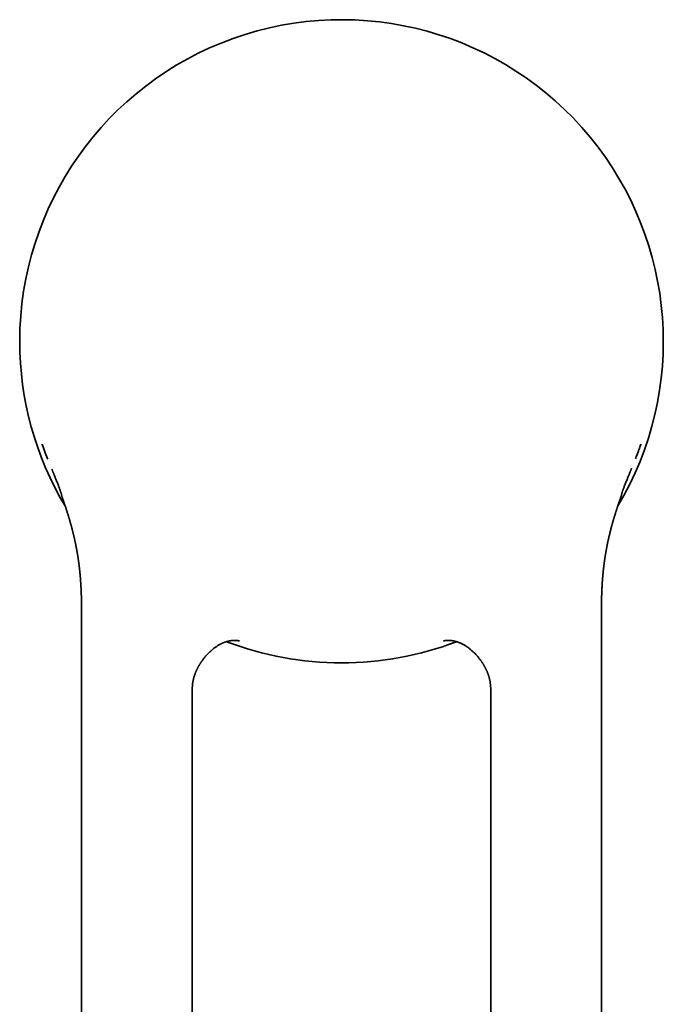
# Model space of a CAD drawing. Header units: millimetres. Extents: x 8 to 747, y 12 to 1054.
# Tile 2 of 26: x 292 to 350, y 450 to 539. Entities that reach past the tile are written whole.
import ezdxf

# ---------------------------------------------------------------- set-up
doc = ezdxf.new("R2010")
doc.units = ezdxf.units.MM

msp = doc.modelspace()

# ---------------------------------------------------------------- linework, layer by layer
at = {"color": 7, "linetype": 'Continuous', "lineweight": 35}
for p, q in [((293.944, 500.385), (293.835, 500.69)), ((297.401, 484.646), (297.401, 387.025)), ((297.402, 484.642), (297.401, 484.646)), ((344.399, 484.642), (344.401, 484.646)), ((344.401, 387.025), (344.401, 484.646)), ((307.401, 387.025), (307.401, 478.199)), ((334.401, 478.199), (334.401, 387.025))]:
    msp.add_line(p, q, dxfattribs=at)
for start, end in [(329.10485, 180), (180, 210.89448), (249.04253, 290.95521)]:
    msp.add_arc((320.901, 510.01), 29.1, start, end, dxfattribs=at)
for points, knots in [([(293.848, 500.596), (293.846, 500.605), (293.839, 500.632), (293.834, 500.66), (293.831, 500.685), (293.834, 500.688), (293.835, 500.69)], [0, 0, 0, 0, 0.141396, 0.424669, 0.71063, 1, 1, 1, 1]), ([(347.854, 500.373), (347.871, 500.419), (347.909, 500.525), (347.946, 500.63), (347.967, 500.69)], [0, 0, 0, 0, 0.436041, 1, 1, 1, 1]), ([(347.966, 500.69), (347.968, 500.688), (347.97, 500.685), (347.967, 500.661), (347.961, 500.627), (347.953, 500.593), (347.949, 500.578)], [0, 0, 0, 0, 0.262803, 0.522512, 0.779783, 1, 1, 1, 1]), ([(293.943, 500.385), (293.965, 500.324), (294.028, 500.141), (294.141, 499.836), (294.249, 499.551), (294.316, 499.387), (294.332, 499.347)], [0, 0, 0, 0, 0.175966, 0.523949, 0.882108, 1, 1, 1, 1]), ([(347.485, 499.388), (347.498, 499.42), (347.561, 499.575), (347.656, 499.826), (347.764, 500.118), (347.823, 500.285), (347.848, 500.358)], [0, 0, 0, 0, 0.098714, 0.483468, 0.778265, 1, 1, 1, 1]), ([(294.72, 498.419), (294.72, 498.419), (294.72, 498.42), (294.722, 498.411), (294.729, 498.392), (294.741, 498.361), (294.757, 498.321), (294.776, 498.271), (294.8, 498.211), (294.827, 498.142), (294.859, 498.064), (294.894, 497.975), (294.934, 497.878), (294.976, 497.773), (295.024, 497.655), (295.076, 497.528), (295.128, 497.396), (295.183, 497.259), (295.239, 497.118), (295.295, 496.974), (295.345, 496.842), (295.392, 496.718), (295.435, 496.602), (295.473, 496.495), (295.505, 496.402), (295.53, 496.325), (295.548, 496.262), (295.559, 496.221), (295.564, 496.195), (295.567, 496.179), (295.566, 496.17), (295.565, 496.16), (295.569, 496.137), (295.576, 496.11), (295.585, 496.08), (295.595, 496.05), (295.607, 496.015), (295.618, 495.983), (295.628, 495.955), (295.637, 495.929), (295.646, 495.903), (295.653, 495.882), (295.656, 495.874), (295.659, 495.865), (295.664, 495.852), (295.673, 495.827), (295.685, 495.792), (295.701, 495.746), (295.718, 495.697), (295.736, 495.647), (295.752, 495.599), (295.767, 495.556), (295.78, 495.519), (295.792, 495.483), (295.805, 495.444), (295.821, 495.399), (295.839, 495.347), (295.856, 495.294), (295.875, 495.237), (295.894, 495.181), (295.913, 495.126), (295.936, 495.056), (295.963, 494.973), (295.997, 494.871), (296.028, 494.775), (296.059, 494.679), (296.09, 494.58), (296.12, 494.486), (296.147, 494.399), (296.171, 494.321), (296.195, 494.242), (296.218, 494.166), (296.238, 494.099), (296.255, 494.041), (296.268, 493.999), (296.28, 493.958), (296.291, 493.921), (296.301, 493.886), (296.31, 493.854), (296.32, 493.819), (296.332, 493.781), (296.343, 493.742), (296.358, 493.688), (296.378, 493.617), (296.405, 493.522), (296.431, 493.427), (296.459, 493.326), (296.483, 493.237), (296.504, 493.157), (296.522, 493.089), (296.54, 493.023), (296.557, 492.955), (296.574, 492.89), (296.591, 492.822), (296.607, 492.758), (296.624, 492.691), (296.639, 492.627), (296.656, 492.561), (296.671, 492.498), (296.685, 492.438), (296.698, 492.382), (296.71, 492.332), (296.721, 492.284), (296.732, 492.239), (296.742, 492.195), (296.753, 492.143), (296.766, 492.087), (296.779, 492.027), (296.792, 491.968), (296.805, 491.909), (296.817, 491.851), (296.829, 491.794), (296.841, 491.737), (296.853, 491.679), (296.864, 491.626), (296.874, 491.576), (296.883, 491.533), (296.89, 491.495), (296.897, 491.463), (296.903, 491.43), (296.911, 491.392), (296.918, 491.352), (296.926, 491.309), (296.935, 491.262), (296.944, 491.215), (296.952, 491.172), (296.96, 491.13), (296.967, 491.089), (296.974, 491.049), (296.981, 491.012), (296.987, 490.977), (296.993, 490.941), (297.001, 490.897), (297.01, 490.843), (297.021, 490.776), (297.032, 490.71), (297.044, 490.639), (297.055, 490.572), (297.065, 490.507), (297.075, 490.443), (297.085, 490.379), (297.095, 490.307), (297.105, 490.238), (297.116, 490.168), (297.124, 490.106), (297.133, 490.045), (297.14, 489.993), (297.146, 489.945), (297.153, 489.896), (297.16, 489.841), (297.166, 489.789), (297.172, 489.743), (297.177, 489.703), (297.181, 489.666), (297.186, 489.629), (297.191, 489.582), (297.198, 489.526), (297.206, 489.46), (297.213, 489.392), (297.22, 489.331), (297.225, 489.278), (297.23, 489.229), (297.235, 489.181), (297.24, 489.133), (297.245, 489.09), (297.248, 489.051), (297.252, 489.014), (297.256, 488.97), (297.261, 488.922), (297.265, 488.877), (297.268, 488.842), (297.271, 488.807), (297.274, 488.769), (297.277, 488.733), (297.281, 488.692), (297.285, 488.636), (297.291, 488.57), (297.296, 488.506), (297.3, 488.446), (297.305, 488.386), (297.309, 488.323), (297.313, 488.262), (297.317, 488.205), (297.32, 488.16), (297.323, 488.121), (297.325, 488.078), (297.328, 488.032), (297.331, 487.991), (297.333, 487.955), (297.335, 487.919), (297.337, 487.884), (297.338, 487.852), (297.34, 487.821), (297.342, 487.786), (297.344, 487.747), (297.346, 487.708), (297.348, 487.663), (297.351, 487.611), (297.354, 487.544), (297.357, 487.468), (297.361, 487.39), (297.363, 487.321), (297.366, 487.261), (297.368, 487.206), (297.37, 487.153), (297.371, 487.103), (297.373, 487.053), (297.375, 486.999), (297.377, 486.941), (297.378, 486.885), (297.38, 486.827), (297.381, 486.77), (297.383, 486.713), (297.384, 486.652), (297.386, 486.586), (297.387, 486.52), (297.389, 486.453), (297.39, 486.374), (297.392, 486.275), (297.393, 486.168), (297.395, 486.053), (297.396, 485.94), (297.397, 485.825), (297.398, 485.712), (297.399, 485.583), (297.4, 485.469), (297.4, 485.377), (297.4, 485.317), (297.4, 485.255), (297.4, 485.186), (297.401, 485.111), (297.401, 485.033), (297.401, 484.964), (297.401, 484.913), (297.401, 484.882), (297.401, 484.856), (297.401, 484.828), (297.401, 484.793), (297.401, 484.752), (297.401, 484.708), (297.401, 484.672), (297.401, 484.651), (297.401, 484.645)], [0, 0, 0, 0, 0.001868, 0.005593, 0.009069, 0.012486, 0.016041, 0.019913, 0.024239, 0.029118, 0.034633, 0.040812, 0.047683, 0.05526, 0.063126, 0.072942, 0.082214, 0.090958, 0.101866, 0.111892, 0.121081, 0.129481, 0.138142, 0.145963, 0.153077, 0.159653, 0.165896, 0.172047, 0.176223, 0.18054, 0.185063, 0.193868, 0.201843, 0.209051, 0.214002, 0.218608, 0.222916, 0.226985, 0.228951, 0.230856, 0.234188, 0.234798, 0.235396, 0.235985, 0.236712, 0.238103, 0.241031, 0.243959, 0.247712, 0.251265, 0.254254, 0.257667, 0.260129, 0.261973, 0.265025, 0.268293, 0.271246, 0.275928, 0.279084, 0.283044, 0.287621, 0.290509, 0.297513, 0.304916, 0.311516, 0.31748, 0.324927, 0.332012, 0.337163, 0.34301, 0.348166, 0.353464, 0.358995, 0.362123, 0.365377, 0.367732, 0.370773, 0.373111, 0.374994, 0.377394, 0.380279, 0.383065, 0.385385, 0.391549, 0.397786, 0.405096, 0.411368, 0.418788, 0.423466, 0.427981, 0.432934, 0.437164, 0.442241, 0.44631, 0.451401, 0.455415, 0.460424, 0.464486, 0.469311, 0.473551, 0.476951, 0.481038, 0.483946, 0.486883, 0.490379, 0.493255, 0.497629, 0.501981, 0.505788, 0.51006, 0.514176, 0.517958, 0.521912, 0.525948, 0.530082, 0.533006, 0.53638, 0.539006, 0.540747, 0.543063, 0.546, 0.548612, 0.551355, 0.554893, 0.5583, 0.561109, 0.563754, 0.567122, 0.5695, 0.572024, 0.574769, 0.576868, 0.579453, 0.583857, 0.588002, 0.593202, 0.597388, 0.602615, 0.60707, 0.610903, 0.615692, 0.620368, 0.625701, 0.630082, 0.634941, 0.638487, 0.642698, 0.645472, 0.648514, 0.652835, 0.656613, 0.65922, 0.66237, 0.664643, 0.666855, 0.670049, 0.674147, 0.67836, 0.683465, 0.687933, 0.690873, 0.694135, 0.697919, 0.700702, 0.703927, 0.706497, 0.70858, 0.711503, 0.715461, 0.718361, 0.720461, 0.722612, 0.725527, 0.72797, 0.7299, 0.733938, 0.739323, 0.743133, 0.746929, 0.75145, 0.755084, 0.759647, 0.763702, 0.76658, 0.768753, 0.771664, 0.775223, 0.777873, 0.779957, 0.782536, 0.784954, 0.787119, 0.78896, 0.791159, 0.794096, 0.796818, 0.799058, 0.80298, 0.807378, 0.812434, 0.818131, 0.822957, 0.826287, 0.830156, 0.834013, 0.836962, 0.840028, 0.843986, 0.847924, 0.851467, 0.855288, 0.859439, 0.862875, 0.866588, 0.871596, 0.876085, 0.879862, 0.884954, 0.891691, 0.899656, 0.906345, 0.914555, 0.922124, 0.929109, 0.937231, 0.947639, 0.95175, 0.955522, 0.959595, 0.964106, 0.969201, 0.974439, 0.980143, 0.982699, 0.984572, 0.986026, 0.987853, 0.990111, 0.992802, 0.995926, 0.998847, 1, 1, 1, 1]), ([(344.4, 484.645), (344.4, 484.654), (344.4, 484.682), (344.4, 484.726), (344.4, 484.775), (344.4, 484.816), (344.4, 484.849), (344.4, 484.879), (344.4, 484.912), (344.4, 484.952), (344.4, 484.997), (344.401, 485.041), (344.401, 485.088), (344.401, 485.142), (344.401, 485.2), (344.401, 485.253), (344.401, 485.302), (344.401, 485.351), (344.401, 485.396), (344.401, 485.442), (344.402, 485.49), (344.402, 485.54), (344.402, 485.587), (344.402, 485.626), (344.403, 485.671), (344.403, 485.723), (344.404, 485.789), (344.404, 485.866), (344.405, 485.949), (344.406, 486.05), (344.408, 486.166), (344.41, 486.303), (344.412, 486.437), (344.415, 486.57), (344.418, 486.702), (344.422, 486.84), (344.426, 486.982), (344.431, 487.132), (344.437, 487.308), (344.445, 487.497), (344.455, 487.702), (344.465, 487.895), (344.474, 488.04), (344.479, 488.131), (344.482, 488.18), (344.487, 488.243), (344.491, 488.309), (344.496, 488.379), (344.501, 488.441), (344.505, 488.503), (344.511, 488.572), (344.516, 488.642), (344.522, 488.714), (344.528, 488.779), (344.533, 488.841), (344.539, 488.899), (344.543, 488.946), (344.547, 488.988), (344.551, 489.032), (344.556, 489.084), (344.561, 489.135), (344.566, 489.182), (344.57, 489.223), (344.574, 489.259), (344.577, 489.29), (344.58, 489.318), (344.584, 489.354), (344.589, 489.398), (344.593, 489.439), (344.597, 489.476), (344.601, 489.508), (344.605, 489.541), (344.608, 489.571), (344.612, 489.598), (344.615, 489.626), (344.619, 489.662), (344.624, 489.705), (344.63, 489.751), (344.637, 489.805), (344.644, 489.861), (344.651, 489.915), (344.658, 489.967), (344.665, 490.019), (344.672, 490.072), (344.68, 490.125), (344.687, 490.178), (344.695, 490.235), (344.704, 490.293), (344.712, 490.351), (344.721, 490.41), (344.729, 490.462), (344.738, 490.518), (344.747, 490.577), (344.757, 490.639), (344.768, 490.703), (344.777, 490.757), (344.785, 490.808), (344.792, 490.849), (344.799, 490.888), (344.805, 490.924), (344.812, 490.965), (344.82, 491.01), (344.828, 491.057), (344.836, 491.098), (344.843, 491.137), (344.85, 491.178), (344.857, 491.216), (344.865, 491.256), (344.872, 491.295), (344.879, 491.332), (344.885, 491.364), (344.891, 491.395), (344.897, 491.427), (344.903, 491.456), (344.908, 491.481), (344.913, 491.508), (344.923, 491.556), (344.938, 491.631), (344.957, 491.725), (344.978, 491.825), (344.999, 491.923), (345.02, 492.018), (345.039, 492.102), (345.057, 492.186), (345.077, 492.272), (345.1, 492.372), (345.125, 492.475), (345.151, 492.585), (345.179, 492.699), (345.205, 492.802), (345.231, 492.904), (345.256, 493.002), (345.284, 493.11), (345.313, 493.217), (345.336, 493.302), (345.354, 493.371), (345.368, 493.42), (345.381, 493.466), (345.393, 493.512), (345.406, 493.559), (345.419, 493.605), (345.431, 493.645), (345.44, 493.678), (345.449, 493.708), (345.456, 493.735), (345.464, 493.762), (345.472, 493.791), (345.481, 493.822), (345.493, 493.862), (345.509, 493.917), (345.527, 493.976), (345.545, 494.038), (345.56, 494.09), (345.577, 494.145), (345.596, 494.209), (345.62, 494.288), (345.649, 494.38), (345.676, 494.467), (345.703, 494.555), (345.731, 494.642), (345.754, 494.714), (345.77, 494.765), (345.778, 494.79), (345.786, 494.813), (345.794, 494.838), (345.804, 494.869), (345.816, 494.905), (345.826, 494.938), (345.837, 494.97), (345.848, 495.003), (345.861, 495.042), (345.874, 495.082), (345.887, 495.122), (345.906, 495.18), (345.935, 495.264), (345.97, 495.368), (346.008, 495.481), (346.045, 495.588), (346.076, 495.678), (346.1, 495.745), (346.116, 495.792), (346.129, 495.83), (346.14, 495.859), (346.148, 495.883), (346.157, 495.907), (346.165, 495.93), (346.172, 495.951), (346.183, 495.982), (346.197, 496.022), (346.211, 496.065), (346.223, 496.103), (346.231, 496.134), (346.236, 496.16), (346.237, 496.174), (346.237, 496.186), (346.24, 496.204), (346.247, 496.233), (346.26, 496.278), (346.28, 496.345), (346.307, 496.427), (346.336, 496.511), (346.366, 496.594), (346.395, 496.673), (346.431, 496.77), (346.476, 496.887), (346.53, 497.026), (346.589, 497.178), (346.655, 497.343), (346.717, 497.498), (346.775, 497.642), (346.827, 497.771), (346.879, 497.899), (346.928, 498.02), (346.972, 498.128), (347.009, 498.219), (347.038, 498.294), (347.062, 498.354), (347.081, 498.403), (347.096, 498.443), (347.107, 498.471), (347.112, 498.487), (347.114, 498.492), (347.113, 498.491), (347.113, 498.491)], [0, 0, 0, 0, 0.00173, 0.005452, 0.008685, 0.011372, 0.013515, 0.015171, 0.017184, 0.019977, 0.023087, 0.02597, 0.028703, 0.032792, 0.036674, 0.040167, 0.04337, 0.046437, 0.049703, 0.052296, 0.055652, 0.059175, 0.062286, 0.064902, 0.067, 0.071119, 0.075089, 0.080288, 0.086374, 0.091767, 0.100241, 0.109462, 0.118844, 0.12694, 0.135905, 0.145171, 0.154429, 0.164343, 0.175081, 0.189497, 0.202213, 0.216041, 0.22825, 0.231309, 0.234136, 0.238267, 0.243804, 0.247601, 0.252232, 0.256222, 0.260248, 0.266101, 0.270231, 0.274892, 0.279112, 0.282876, 0.286527, 0.288584, 0.291481, 0.295291, 0.299265, 0.301681, 0.304778, 0.307594, 0.309122, 0.310975, 0.313365, 0.316439, 0.319784, 0.321813, 0.323839, 0.326362, 0.328471, 0.329988, 0.331855, 0.334303, 0.33733, 0.340581, 0.343785, 0.348328, 0.352059, 0.354856, 0.359025, 0.362638, 0.365891, 0.369984, 0.373483, 0.377633, 0.382005, 0.385568, 0.389781, 0.392699, 0.39718, 0.401798, 0.405382, 0.410348, 0.413003, 0.415814, 0.418789, 0.421021, 0.423238, 0.42732, 0.430284, 0.432894, 0.435826, 0.43843, 0.441189, 0.443779, 0.446737, 0.449313, 0.451263, 0.453391, 0.455723, 0.457961, 0.459391, 0.461039, 0.463503, 0.469213, 0.476619, 0.483174, 0.490029, 0.496947, 0.502834, 0.507612, 0.514302, 0.520945, 0.528165, 0.535891, 0.543673, 0.551872, 0.557377, 0.564753, 0.572279, 0.579684, 0.58692, 0.590005, 0.593926, 0.597065, 0.599632, 0.603453, 0.606687, 0.609208, 0.611683, 0.613718, 0.615293, 0.617238, 0.61948, 0.621162, 0.623703, 0.627744, 0.632614, 0.636065, 0.640481, 0.64358, 0.647411, 0.653681, 0.660028, 0.666522, 0.671853, 0.678206, 0.684586, 0.686829, 0.688607, 0.689916, 0.691599, 0.693757, 0.696317, 0.69902, 0.700674, 0.702915, 0.705889, 0.708655, 0.711201, 0.714248, 0.720613, 0.728628, 0.735725, 0.743802, 0.750901, 0.75426, 0.757717, 0.760543, 0.762202, 0.763739, 0.765609, 0.767478, 0.769403, 0.771377, 0.776889, 0.782858, 0.789379, 0.796531, 0.804379, 0.812974, 0.817372, 0.821578, 0.82566, 0.831714, 0.837924, 0.844535, 0.851753, 0.856986, 0.862603, 0.868635, 0.877447, 0.887122, 0.897711, 0.909259, 0.921809, 0.930588, 0.939824, 0.949334, 0.957974, 0.965574, 0.972177, 0.977076, 0.981384, 0.985222, 0.988761, 0.992219, 0.99583, 0.999798, 1, 1, 1, 1]), ([(307.41, 478.69), (307.411, 478.711), (307.413, 478.757), (307.418, 478.83), (307.425, 478.914), (307.435, 479.006), (307.447, 479.104), (307.462, 479.198), (307.477, 479.283), (307.491, 479.353), (307.505, 479.417), (307.52, 479.483), (307.539, 479.556), (307.564, 479.647), (307.595, 479.752), (307.635, 479.87), (307.67, 479.965), (307.697, 480.036), (307.715, 480.079), (307.731, 480.117), (307.746, 480.155), (307.765, 480.197), (307.79, 480.253), (307.82, 480.318), (307.854, 480.387), (307.885, 480.449), (307.914, 480.503), (307.937, 480.546), (307.955, 480.579), (307.972, 480.61), (307.993, 480.647), (308.018, 480.69), (308.051, 480.746), (308.087, 480.805), (308.117, 480.853), (308.14, 480.888), (308.159, 480.918), (308.185, 480.957), (308.22, 481.01), (308.267, 481.077), (308.325, 481.158), (308.388, 481.243), (308.484, 481.366), (308.609, 481.517), (308.767, 481.692), (308.921, 481.848), (309.068, 481.986), (309.206, 482.105), (309.339, 482.214), (309.457, 482.302), (309.565, 482.378), (309.665, 482.444), (309.769, 482.509), (309.87, 482.567), (309.959, 482.615), (310.039, 482.655), (310.111, 482.689), (310.187, 482.723), (310.258, 482.752), (310.319, 482.776), (310.369, 482.795), (310.423, 482.813), (310.484, 482.833), (310.551, 482.853), (310.618, 482.87), (310.679, 482.885), (310.737, 482.898), (310.795, 482.909), (310.855, 482.919), (310.92, 482.929), (310.982, 482.936), (311.041, 482.941), (311.094, 482.945), (311.145, 482.947), (311.195, 482.949), (311.245, 482.949), (311.301, 482.948), (311.361, 482.946), (311.421, 482.942), (311.471, 482.938), (311.509, 482.933), (311.536, 482.93), (311.557, 482.927), (311.576, 482.925), (311.591, 482.922), (311.603, 482.92), (311.613, 482.919), (311.62, 482.917), (311.626, 482.916), (311.631, 482.915), (311.639, 482.914), (311.647, 482.912), (311.658, 482.91), (311.668, 482.908), (311.674, 482.906), (311.675, 482.906), (311.675, 482.906)], [0, 0, 0, 0, 0.007906, 0.017227, 0.028262, 0.040214, 0.053137, 0.066966, 0.077703, 0.086813, 0.094861, 0.103324, 0.11344, 0.124113, 0.140367, 0.156076, 0.172785, 0.179527, 0.185738, 0.190792, 0.195604, 0.201507, 0.208871, 0.219242, 0.229078, 0.238201, 0.24624, 0.2527, 0.256678, 0.260813, 0.266178, 0.27266, 0.279941, 0.290942, 0.298927, 0.302338, 0.306601, 0.312427, 0.319801, 0.330454, 0.343198, 0.356994, 0.370523, 0.401694, 0.431469, 0.459886, 0.485196, 0.508347, 0.529471, 0.550316, 0.563966, 0.5796, 0.595599, 0.6103, 0.623918, 0.634072, 0.643945, 0.654233, 0.665834, 0.672848, 0.679315, 0.686115, 0.694323, 0.703728, 0.712767, 0.720428, 0.727829, 0.735265, 0.74303, 0.751191, 0.760176, 0.76726, 0.773854, 0.780999, 0.787218, 0.794406, 0.802605, 0.811846, 0.821817, 0.830884, 0.836965, 0.842457, 0.847401, 0.851896, 0.859851, 0.869231, 0.878331, 0.886588, 0.894619, 0.902576, 0.910461, 0.931844, 0.952664, 0.967293, 0.984115, 1, 1, 1, 1]), ([(330.127, 482.906), (330.127, 482.906), (330.126, 482.906), (330.132, 482.907), (330.141, 482.909), (330.151, 482.911), (330.161, 482.914), (330.172, 482.916), (330.182, 482.918), (330.194, 482.92), (330.202, 482.921), (330.212, 482.923), (330.222, 482.924), (330.237, 482.926), (330.261, 482.93), (330.294, 482.934), (330.335, 482.938), (330.39, 482.943), (330.461, 482.947), (330.552, 482.95), (330.645, 482.948), (330.735, 482.943), (330.816, 482.936), (330.884, 482.928), (330.945, 482.919), (331, 482.91), (331.052, 482.9), (331.1, 482.89), (331.171, 482.874), (331.265, 482.849), (331.385, 482.812), (331.502, 482.769), (331.62, 482.721), (331.73, 482.671), (331.835, 482.619), (331.933, 482.566), (332.029, 482.511), (332.116, 482.457), (332.196, 482.405), (332.273, 482.353), (332.35, 482.297), (332.432, 482.236), (332.519, 482.167), (332.613, 482.09), (332.712, 482.004), (332.811, 481.913), (332.922, 481.806), (333.04, 481.685), (333.163, 481.55), (333.273, 481.42), (333.372, 481.297), (333.447, 481.198), (333.502, 481.122), (333.541, 481.068), (333.575, 481.018), (333.606, 480.973), (333.633, 480.932), (333.66, 480.891), (333.689, 480.845), (333.723, 480.791), (333.76, 480.73), (333.798, 480.665), (333.836, 480.597), (333.872, 480.532), (333.905, 480.47), (333.936, 480.41), (333.966, 480.349), (333.994, 480.29), (334.021, 480.23), (334.05, 480.166), (334.08, 480.095), (334.108, 480.026), (334.133, 479.961), (334.157, 479.895), (334.184, 479.816), (334.212, 479.732), (334.236, 479.651), (334.257, 479.576), (334.278, 479.496), (334.297, 479.415), (334.315, 479.33), (334.33, 479.251), (334.343, 479.172), (334.354, 479.099), (334.363, 479.033), (334.37, 478.97), (334.377, 478.905), (334.383, 478.83), (334.388, 478.759), (334.39, 478.713), (334.391, 478.696)], [0, 0, 0, 0, 0.008645, 0.030914, 0.046754, 0.06447, 0.082773, 0.100764, 0.119034, 0.126712, 0.134373, 0.14118, 0.14655, 0.151279, 0.156979, 0.16378, 0.171569, 0.179608, 0.192006, 0.204904, 0.21885, 0.230692, 0.240847, 0.250311, 0.257031, 0.264531, 0.271613, 0.277488, 0.282905, 0.299343, 0.314561, 0.330648, 0.346713, 0.362695, 0.376505, 0.391087, 0.405233, 0.418354, 0.430089, 0.441161, 0.453449, 0.466008, 0.480116, 0.495807, 0.513095, 0.530631, 0.547505, 0.572013, 0.594976, 0.616361, 0.63613, 0.653884, 0.662873, 0.671149, 0.678706, 0.685535, 0.691632, 0.697281, 0.704127, 0.712343, 0.721662, 0.731407, 0.741171, 0.751406, 0.759865, 0.76852, 0.777293, 0.785994, 0.793574, 0.802556, 0.813434, 0.823185, 0.831724, 0.840286, 0.850853, 0.864001, 0.874965, 0.883787, 0.894381, 0.907073, 0.916626, 0.928042, 0.938639, 0.948216, 0.957002, 0.964728, 0.972806, 0.982455, 0.993514, 1, 1, 1, 1]), ([(307.413, 478.733), (307.411, 478.715), (307.404, 478.619), (307.402, 478.441), (307.401, 478.28), (307.4, 478.199)], [0, 0, 0, 0, 0.099062, 0.54204, 1, 1, 1, 1]), ([(334.388, 478.734), (334.39, 478.714), (334.397, 478.616), (334.4, 478.438), (334.4, 478.279), (334.401, 478.199)], [0, 0, 0, 0, 0.111224, 0.549284, 1, 1, 1, 1])]:
    msp.add_open_spline(points, degree=3, knots=knots, dxfattribs=at)

doc.saveas('drawing.dxf')
